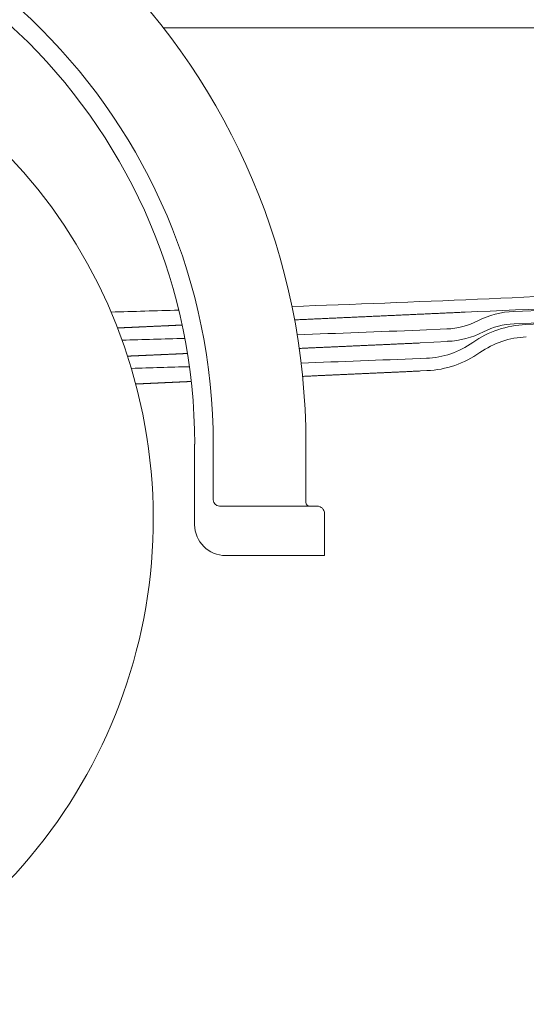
# Model space of a CAD drawing. Header units: metres. Extents: x -167 to 262, y -186 to 508.
# Tile 11 of 161: x 222.435 to 222.844, y -185.698 to -184.903. Entities that reach past the tile are written whole.
import ezdxf

# ---------------------------------------------------------------- set-up
doc = ezdxf.new("R2010")
doc.units = ezdxf.units.M
doc.header["$MEASUREMENT"] = 0

msp = doc.modelspace()

# ---------------------------------------------------------------- linework, layer by layer
at = {"color": 7, "linetype": 'Continuous', "lineweight": 13}
for p, q in [((222.81737, -184.90915), (222.55081, -184.90915)), ((223.6716, -184.90915), (222.62604, -184.90915)), ((222.95783, -185.13331), (222.83372, -185.13834)), ((222.95783, -185.13331), (222.83372, -185.13834)), ((222.96149, -185.14316), (222.83413, -185.14832)), ((222.96149, -185.14316), (222.83413, -185.14832)), ((222.96189, -185.14413), (222.84346, -185.14893)), ((222.96189, -185.14413), (222.84346, -185.14893)), ((222.77977, -185.15252), (222.75784, -185.15341)), ((222.77977, -185.15252), (222.75784, -185.15341)), ((222.78018, -185.1625), (222.75826, -185.16381)), ((222.78018, -185.1625), (222.75826, -185.16381)), ((222.76323, -185.17617), (222.75809, -185.17637)), ((222.76363, -185.18614), (222.7585, -185.18646)), ((222.57611, -185.24569), (222.57611, -185.3106)), ((222.59109, -185.24569), (222.59109, -185.29063)), ((222.66599, -185.24569), (222.66599, -185.29263)), ((222.59608, -185.29562), (222.67498, -185.29562)), ((222.68097, -185.33557), (222.68097, -185.30161)), ((222.60108, -185.33557), (222.68097, -185.33557))]:
    msp.add_line(p, q, dxfattribs=at)
at = {"color": 7, "linetype": 'Continuous', "lineweight": 13, "flags": 128}
for points in [[(222.79446, -185.1389), (222.79338, -185.13895), (222.7923, -185.139), (222.79123, -185.13905), (222.79015, -185.1391), (222.78908, -185.13915), (222.788, -185.13919), (222.78692, -185.13924), (222.78585, -185.13929), (222.78477, -185.13934), (222.7837, -185.13939), (222.78262, -185.13944), (222.78154, -185.13949), (222.78047, -185.13954), (222.77939, -185.13959), (222.77831, -185.13964), (222.77724, -185.13969), (222.77616, -185.13974), (222.77509, -185.13978), (222.77401, -185.13983), (222.77293, -185.13988), (222.77186, -185.13993), (222.77078, -185.13998), (222.76971, -185.14003), (222.76863, -185.14008), (222.76755, -185.14013), (222.76648, -185.14018), (222.7654, -185.14023), (222.76433, -185.14028), (222.76325, -185.14032), (222.76217, -185.14037), (222.7611, -185.14042), (222.76002, -185.14047), (222.75894, -185.14052), (222.75787, -185.14057), (222.75679, -185.14062), (222.75572, -185.14067), (222.75464, -185.14072), (222.75356, -185.14077), (222.75249, -185.14082), (222.75141, -185.14087), (222.75034, -185.14091), (222.74926, -185.14096), (222.74818, -185.14101), (222.74711, -185.14106), (222.74603, -185.14111), (222.74496, -185.14116), (222.74388, -185.14121), (222.7428, -185.14126), (222.74173, -185.14131), (222.74065, -185.14136), (222.73958, -185.14141), (222.7385, -185.14145), (222.73742, -185.1415), (222.73635, -185.14155), (222.73527, -185.1416), (222.73419, -185.14165), (222.73312, -185.1417), (222.73204, -185.14175), (222.73097, -185.1418), (222.72989, -185.14185), (222.72881, -185.1419), (222.72774, -185.14195), (222.72666, -185.14199), (222.72559, -185.14204), (222.72451, -185.14209), (222.72343, -185.14214), (222.72236, -185.14219), (222.72128, -185.14224), (222.72021, -185.14229), (222.71913, -185.14234), (222.71805, -185.14239), (222.71698, -185.14244), (222.7159, -185.14249), (222.71482, -185.14254), (222.71375, -185.14258), (222.71267, -185.14263), (222.7116, -185.14268), (222.71052, -185.14273), (222.70944, -185.14278), (222.70837, -185.14283), (222.70729, -185.14288), (222.70622, -185.14293), (222.70514, -185.14298), (222.70406, -185.14303), (222.70299, -185.14308), (222.70191, -185.14312), (222.70084, -185.14317), (222.69976, -185.14322), (222.69868, -185.14327), (222.69761, -185.14332), (222.69653, -185.14337), (222.69545, -185.14342), (222.69438, -185.14347), (222.6933, -185.14352), (222.69223, -185.14357), (222.69115, -185.14362), (222.69007, -185.14367), (222.689, -185.14371), (222.68792, -185.14376), (222.68685, -185.14381), (222.68577, -185.14386), (222.68469, -185.14391), (222.68362, -185.14396), (222.68254, -185.14401), (222.68147, -185.14406), (222.68039, -185.14411), (222.67931, -185.14416), (222.67824, -185.14421), (222.67716, -185.14425), (222.67609, -185.1443), (222.67501, -185.14435), (222.67393, -185.1444), (222.67286, -185.14445), (222.67178, -185.1445), (222.6707, -185.14455), (222.66963, -185.1446), (222.66855, -185.14465), (222.66748, -185.1447), (222.6664, -185.14475), (222.66532, -185.1448), (222.66425, -185.14484), (222.66317, -185.14489), (222.6621, -185.14494), (222.66102, -185.14499), (222.65994, -185.14504), (222.65887, -185.14509), (222.65779, -185.14514), (222.65672, -185.14519)], [(222.79446, -185.1389), (222.79338, -185.13895), (222.7923, -185.139), (222.79123, -185.13905), (222.79015, -185.1391), (222.78908, -185.13915), (222.788, -185.13919), (222.78692, -185.13924), (222.78585, -185.13929), (222.78477, -185.13934), (222.7837, -185.13939), (222.78262, -185.13944), (222.78154, -185.13949), (222.78047, -185.13954), (222.77939, -185.13959), (222.77831, -185.13964), (222.77724, -185.13969), (222.77616, -185.13974), (222.77509, -185.13978), (222.77401, -185.13983), (222.77293, -185.13988), (222.77186, -185.13993), (222.77078, -185.13998), (222.76971, -185.14003), (222.76863, -185.14008), (222.76755, -185.14013), (222.76648, -185.14018), (222.7654, -185.14023), (222.76433, -185.14028), (222.76325, -185.14032), (222.76217, -185.14037), (222.7611, -185.14042), (222.76002, -185.14047), (222.75894, -185.14052), (222.75787, -185.14057), (222.75679, -185.14062), (222.75572, -185.14067), (222.75464, -185.14072), (222.75356, -185.14077), (222.75249, -185.14082), (222.75141, -185.14087), (222.75034, -185.14091), (222.74926, -185.14096), (222.74818, -185.14101), (222.74711, -185.14106), (222.74603, -185.14111), (222.74496, -185.14116), (222.74388, -185.14121), (222.7428, -185.14126), (222.74173, -185.14131), (222.74065, -185.14136), (222.73958, -185.14141), (222.7385, -185.14145), (222.73742, -185.1415), (222.73635, -185.14155), (222.73527, -185.1416), (222.73419, -185.14165), (222.73312, -185.1417), (222.73204, -185.14175), (222.73097, -185.1418), (222.72989, -185.14185), (222.72881, -185.1419), (222.72774, -185.14195), (222.72666, -185.14199), (222.72559, -185.14204), (222.72451, -185.14209), (222.72343, -185.14214), (222.72236, -185.14219), (222.72128, -185.14224), (222.72021, -185.14229), (222.71913, -185.14234), (222.71805, -185.14239), (222.71698, -185.14244), (222.7159, -185.14249), (222.71482, -185.14254), (222.71375, -185.14258), (222.71267, -185.14263), (222.7116, -185.14268), (222.71052, -185.14273), (222.70944, -185.14278), (222.70837, -185.14283), (222.70729, -185.14288), (222.70622, -185.14293), (222.70514, -185.14298), (222.70406, -185.14303), (222.70299, -185.14308), (222.70191, -185.14312), (222.70084, -185.14317), (222.69976, -185.14322), (222.69868, -185.14327), (222.69761, -185.14332), (222.69653, -185.14337), (222.69545, -185.14342), (222.69438, -185.14347), (222.6933, -185.14352), (222.69223, -185.14357), (222.69115, -185.14362), (222.69007, -185.14367), (222.689, -185.14371), (222.68792, -185.14376), (222.68685, -185.14381), (222.68577, -185.14386), (222.68469, -185.14391), (222.68362, -185.14396), (222.68254, -185.14401), (222.68147, -185.14406), (222.68039, -185.14411), (222.67931, -185.14416), (222.67824, -185.14421), (222.67716, -185.14425), (222.67609, -185.1443), (222.67501, -185.14435), (222.67393, -185.1444), (222.67286, -185.14445), (222.67178, -185.1445), (222.6707, -185.14455), (222.66963, -185.1446), (222.66855, -185.14465), (222.66748, -185.1447), (222.6664, -185.14475), (222.66532, -185.1448), (222.66425, -185.14484), (222.66317, -185.14489), (222.6621, -185.14494), (222.66102, -185.14499), (222.65994, -185.14504), (222.65887, -185.14509), (222.65779, -185.14514), (222.65672, -185.14519)], [(222.56589, -185.14933), (222.56549, -185.14935), (222.56508, -185.14937), (222.56467, -185.14939), (222.56427, -185.14941), (222.56386, -185.14943), (222.56346, -185.14945), (222.56305, -185.14946), (222.56264, -185.14948), (222.56224, -185.1495), (222.56183, -185.14952), (222.56142, -185.14954), (222.56102, -185.14956), (222.56061, -185.14958), (222.5602, -185.14959), (222.5598, -185.14961), (222.55939, -185.14963), (222.55899, -185.14965), (222.55858, -185.14967), (222.55817, -185.14969), (222.55777, -185.14971), (222.55736, -185.14972), (222.55695, -185.14974), (222.55655, -185.14976), (222.55614, -185.14978), (222.55573, -185.1498), (222.55533, -185.14982), (222.55492, -185.14984), (222.55452, -185.14985), (222.55411, -185.14987), (222.5537, -185.14989), (222.5533, -185.14991), (222.55289, -185.14993), (222.55248, -185.14995), (222.55208, -185.14997), (222.55167, -185.14998), (222.55126, -185.15), (222.55086, -185.15002), (222.55045, -185.15004), (222.55005, -185.15006), (222.54964, -185.15008), (222.54923, -185.1501), (222.54883, -185.15011), (222.54842, -185.15013), (222.54801, -185.15015), (222.54761, -185.15017), (222.5472, -185.15019), (222.5468, -185.15021), (222.54639, -185.15023), (222.54598, -185.15024), (222.54558, -185.15026), (222.54517, -185.15028), (222.54476, -185.1503), (222.54436, -185.15032), (222.54395, -185.15034), (222.54354, -185.15036), (222.54314, -185.15037), (222.54273, -185.15039), (222.54233, -185.15041), (222.54192, -185.15043), (222.54151, -185.15045), (222.54111, -185.15047), (222.5407, -185.15049), (222.54029, -185.1505), (222.53989, -185.15052), (222.53948, -185.15054), (222.53907, -185.15056), (222.53867, -185.15058), (222.53826, -185.1506), (222.53786, -185.15061), (222.53745, -185.15063), (222.53704, -185.15065), (222.53664, -185.15067), (222.53623, -185.15069), (222.53582, -185.15071), (222.53542, -185.15073), (222.53501, -185.15074), (222.53461, -185.15076), (222.5342, -185.15078), (222.53379, -185.1508), (222.53339, -185.15082), (222.53298, -185.15084), (222.53257, -185.15086), (222.53217, -185.15087), (222.53176, -185.15089), (222.53135, -185.15091), (222.53095, -185.15093), (222.53054, -185.15095), (222.53014, -185.15097), (222.52973, -185.15099), (222.52932, -185.151), (222.52892, -185.15102), (222.52851, -185.15104), (222.5281, -185.15106), (222.5277, -185.15108), (222.52729, -185.1511), (222.52688, -185.15112), (222.52648, -185.15113), (222.52607, -185.15115), (222.52567, -185.15117), (222.52526, -185.15119), (222.52485, -185.15121), (222.52445, -185.15123), (222.52404, -185.15125), (222.52363, -185.15126), (222.52323, -185.15128), (222.52282, -185.1513), (222.52241, -185.15132), (222.52201, -185.15134), (222.5216, -185.15136), (222.5212, -185.15138), (222.52079, -185.15139), (222.52038, -185.15141), (222.51998, -185.15143), (222.51957, -185.15145), (222.51916, -185.15147), (222.51876, -185.15149), (222.51835, -185.15151), (222.51795, -185.15152), (222.51754, -185.15154), (222.51713, -185.15156), (222.51673, -185.15158), (222.51632, -185.1516), (222.51591, -185.15162), (222.51551, -185.15164), (222.5151, -185.15165), (222.51469, -185.15167), (222.51429, -185.15169), (222.51388, -185.15171)], [(222.56589, -185.14933), (222.56549, -185.14935), (222.56508, -185.14937), (222.56467, -185.14939), (222.56427, -185.14941), (222.56386, -185.14943), (222.56346, -185.14945), (222.56305, -185.14946), (222.56264, -185.14948), (222.56224, -185.1495), (222.56183, -185.14952), (222.56142, -185.14954), (222.56102, -185.14956), (222.56061, -185.14958), (222.5602, -185.14959), (222.5598, -185.14961), (222.55939, -185.14963), (222.55899, -185.14965), (222.55858, -185.14967), (222.55817, -185.14969), (222.55777, -185.14971), (222.55736, -185.14972), (222.55695, -185.14974), (222.55655, -185.14976), (222.55614, -185.14978), (222.55573, -185.1498), (222.55533, -185.14982), (222.55492, -185.14984), (222.55452, -185.14985), (222.55411, -185.14987), (222.5537, -185.14989), (222.5533, -185.14991), (222.55289, -185.14993), (222.55248, -185.14995), (222.55208, -185.14997), (222.55167, -185.14998), (222.55126, -185.15), (222.55086, -185.15002), (222.55045, -185.15004), (222.55005, -185.15006), (222.54964, -185.15008), (222.54923, -185.1501), (222.54883, -185.15011), (222.54842, -185.15013), (222.54801, -185.15015), (222.54761, -185.15017), (222.5472, -185.15019), (222.5468, -185.15021), (222.54639, -185.15023), (222.54598, -185.15024), (222.54558, -185.15026), (222.54517, -185.15028), (222.54476, -185.1503), (222.54436, -185.15032), (222.54395, -185.15034), (222.54354, -185.15036), (222.54314, -185.15037), (222.54273, -185.15039), (222.54233, -185.15041), (222.54192, -185.15043), (222.54151, -185.15045), (222.54111, -185.15047), (222.5407, -185.15049), (222.54029, -185.1505), (222.53989, -185.15052), (222.53948, -185.15054), (222.53907, -185.15056), (222.53867, -185.15058), (222.53826, -185.1506), (222.53786, -185.15061), (222.53745, -185.15063), (222.53704, -185.15065), (222.53664, -185.15067), (222.53623, -185.15069), (222.53582, -185.15071), (222.53542, -185.15073), (222.53501, -185.15074), (222.53461, -185.15076), (222.5342, -185.15078), (222.53379, -185.1508), (222.53339, -185.15082), (222.53298, -185.15084), (222.53257, -185.15086), (222.53217, -185.15087), (222.53176, -185.15089), (222.53135, -185.15091), (222.53095, -185.15093), (222.53054, -185.15095), (222.53014, -185.15097), (222.52973, -185.15099), (222.52932, -185.151), (222.52892, -185.15102), (222.52851, -185.15104), (222.5281, -185.15106), (222.5277, -185.15108), (222.52729, -185.1511), (222.52688, -185.15112), (222.52648, -185.15113), (222.52607, -185.15115), (222.52567, -185.15117), (222.52526, -185.15119), (222.52485, -185.15121), (222.52445, -185.15123), (222.52404, -185.15125), (222.52363, -185.15126), (222.52323, -185.15128), (222.52282, -185.1513), (222.52241, -185.15132), (222.52201, -185.15134), (222.5216, -185.15136), (222.5212, -185.15138), (222.52079, -185.15139), (222.52038, -185.15141), (222.51998, -185.15143), (222.51957, -185.15145), (222.51916, -185.15147), (222.51876, -185.15149), (222.51835, -185.15151), (222.51795, -185.15152), (222.51754, -185.15154), (222.51713, -185.15156), (222.51673, -185.15158), (222.51632, -185.1516), (222.51591, -185.15162), (222.51551, -185.15164), (222.5151, -185.15165), (222.51469, -185.15167), (222.51429, -185.15169), (222.51388, -185.15171)], [(222.75826, -185.16381), (222.7575, -185.16385), (222.75674, -185.16388), (222.75597, -185.16392), (222.75521, -185.16395), (222.75445, -185.16398), (222.75368, -185.16402), (222.75292, -185.16405), (222.75215, -185.16409), (222.75139, -185.16412), (222.75063, -185.16416), (222.74986, -185.16419), (222.7491, -185.16423), (222.74834, -185.16426), (222.74757, -185.16429), (222.74681, -185.16433), (222.74604, -185.16436), (222.74528, -185.1644), (222.74452, -185.16443), (222.74375, -185.16447), (222.74299, -185.1645), (222.74222, -185.16454), (222.74146, -185.16457), (222.7407, -185.16461), (222.73993, -185.16464), (222.73917, -185.16467), (222.73841, -185.16471), (222.73764, -185.16474), (222.73688, -185.16478), (222.73611, -185.16481), (222.73535, -185.16485), (222.73459, -185.16488), (222.73382, -185.16492), (222.73306, -185.16495), (222.7323, -185.16498), (222.73153, -185.16502), (222.73077, -185.16505), (222.73, -185.16509), (222.72924, -185.16512), (222.72848, -185.16516), (222.72771, -185.16519), (222.72695, -185.16523), (222.72618, -185.16526), (222.72542, -185.16529), (222.72466, -185.16533), (222.72389, -185.16536), (222.72313, -185.1654), (222.72237, -185.16543), (222.7216, -185.16547), (222.72084, -185.1655), (222.72007, -185.16554), (222.71931, -185.16557), (222.71855, -185.1656), (222.71778, -185.16564), (222.71702, -185.16567), (222.71626, -185.16571), (222.71549, -185.16574), (222.71473, -185.16578), (222.71396, -185.16581), (222.7132, -185.16585), (222.71244, -185.16588), (222.71167, -185.16592), (222.71091, -185.16595), (222.71015, -185.16598), (222.70938, -185.16602), (222.70862, -185.16605), (222.70785, -185.16609), (222.70709, -185.16612), (222.70633, -185.16616), (222.70556, -185.16619), (222.7048, -185.16623), (222.70403, -185.16626), (222.70327, -185.16629), (222.70251, -185.16633), (222.70174, -185.16636), (222.70098, -185.1664), (222.70022, -185.16643), (222.69945, -185.16647), (222.69869, -185.1665), (222.69792, -185.16654), (222.69716, -185.16657), (222.6964, -185.1666), (222.69563, -185.16664), (222.69487, -185.16667), (222.69411, -185.16671), (222.69334, -185.16674), (222.69258, -185.16678), (222.69181, -185.16681), (222.69105, -185.16685), (222.69029, -185.16688), (222.68952, -185.16691), (222.68876, -185.16695), (222.688, -185.16698), (222.68723, -185.16702), (222.68647, -185.16705), (222.6857, -185.16709), (222.68494, -185.16712), (222.68418, -185.16716), (222.68341, -185.16719), (222.68265, -185.16723), (222.68188, -185.16726), (222.68112, -185.16729), (222.68036, -185.16733), (222.67959, -185.16736), (222.67883, -185.1674), (222.67807, -185.16743), (222.6773, -185.16747), (222.67654, -185.1675), (222.67577, -185.16754), (222.67501, -185.16757), (222.67425, -185.1676), (222.67348, -185.16764), (222.67272, -185.16767), (222.67196, -185.16771), (222.67119, -185.16774), (222.67043, -185.16778), (222.66966, -185.16781), (222.6689, -185.16785), (222.66814, -185.16788), (222.66737, -185.16791), (222.66661, -185.16795), (222.66584, -185.16798), (222.66508, -185.16802), (222.66432, -185.16805), (222.66355, -185.16809), (222.66279, -185.16812), (222.66203, -185.16816), (222.66126, -185.16819), (222.6605, -185.16822)], [(222.75826, -185.16381), (222.7575, -185.16385), (222.75674, -185.16388), (222.75597, -185.16392), (222.75521, -185.16395), (222.75445, -185.16398), (222.75368, -185.16402), (222.75292, -185.16405), (222.75215, -185.16409), (222.75139, -185.16412), (222.75063, -185.16416), (222.74986, -185.16419), (222.7491, -185.16423), (222.74834, -185.16426), (222.74757, -185.16429), (222.74681, -185.16433), (222.74604, -185.16436), (222.74528, -185.1644), (222.74452, -185.16443), (222.74375, -185.16447), (222.74299, -185.1645), (222.74222, -185.16454), (222.74146, -185.16457), (222.7407, -185.16461), (222.73993, -185.16464), (222.73917, -185.16467), (222.73841, -185.16471), (222.73764, -185.16474), (222.73688, -185.16478), (222.73611, -185.16481), (222.73535, -185.16485), (222.73459, -185.16488), (222.73382, -185.16492), (222.73306, -185.16495), (222.7323, -185.16498), (222.73153, -185.16502), (222.73077, -185.16505), (222.73, -185.16509), (222.72924, -185.16512), (222.72848, -185.16516), (222.72771, -185.16519), (222.72695, -185.16523), (222.72618, -185.16526), (222.72542, -185.16529), (222.72466, -185.16533), (222.72389, -185.16536), (222.72313, -185.1654), (222.72237, -185.16543), (222.7216, -185.16547), (222.72084, -185.1655), (222.72007, -185.16554), (222.71931, -185.16557), (222.71855, -185.1656), (222.71778, -185.16564), (222.71702, -185.16567), (222.71626, -185.16571), (222.71549, -185.16574), (222.71473, -185.16578), (222.71396, -185.16581), (222.7132, -185.16585), (222.71244, -185.16588), (222.71167, -185.16592), (222.71091, -185.16595), (222.71015, -185.16598), (222.70938, -185.16602), (222.70862, -185.16605), (222.70785, -185.16609), (222.70709, -185.16612), (222.70633, -185.16616), (222.70556, -185.16619), (222.7048, -185.16623), (222.70403, -185.16626), (222.70327, -185.16629), (222.70251, -185.16633), (222.70174, -185.16636), (222.70098, -185.1664), (222.70022, -185.16643), (222.69945, -185.16647), (222.69869, -185.1665), (222.69792, -185.16654), (222.69716, -185.16657), (222.6964, -185.1666), (222.69563, -185.16664), (222.69487, -185.16667), (222.69411, -185.16671), (222.69334, -185.16674), (222.69258, -185.16678), (222.69181, -185.16681), (222.69105, -185.16685), (222.69029, -185.16688), (222.68952, -185.16691), (222.68876, -185.16695), (222.688, -185.16698), (222.68723, -185.16702), (222.68647, -185.16705), (222.6857, -185.16709), (222.68494, -185.16712), (222.68418, -185.16716), (222.68341, -185.16719), (222.68265, -185.16723), (222.68188, -185.16726), (222.68112, -185.16729), (222.68036, -185.16733), (222.67959, -185.16736), (222.67883, -185.1674), (222.67807, -185.16743), (222.6773, -185.16747), (222.67654, -185.1675), (222.67577, -185.16754), (222.67501, -185.16757), (222.67425, -185.1676), (222.67348, -185.16764), (222.67272, -185.16767), (222.67196, -185.16771), (222.67119, -185.16774), (222.67043, -185.16778), (222.66966, -185.16781), (222.6689, -185.16785), (222.66814, -185.16788), (222.66737, -185.16791), (222.66661, -185.16795), (222.66584, -185.16798), (222.66508, -185.16802), (222.66432, -185.16805), (222.66355, -185.16809), (222.66279, -185.16812), (222.66203, -185.16816), (222.66126, -185.16819), (222.6605, -185.16822)], [(222.57021, -185.1723), (222.56984, -185.17232), (222.56946, -185.17233), (222.56908, -185.17235), (222.5687, -185.17237), (222.56833, -185.17239), (222.56795, -185.1724), (222.56757, -185.17242), (222.5672, -185.17244), (222.56682, -185.17245), (222.56644, -185.17247), (222.56607, -185.17249), (222.56569, -185.1725), (222.56531, -185.17252), (222.56494, -185.17254), (222.56456, -185.17256), (222.56418, -185.17257), (222.5638, -185.17259), (222.56343, -185.17261), (222.56305, -185.17262), (222.56267, -185.17264), (222.5623, -185.17266), (222.56192, -185.17267), (222.56154, -185.17269), (222.56117, -185.17271), (222.56079, -185.17273), (222.56041, -185.17274), (222.56004, -185.17276), (222.55966, -185.17278), (222.55928, -185.17279), (222.55891, -185.17281), (222.55853, -185.17283), (222.55815, -185.17284), (222.55777, -185.17286), (222.5574, -185.17288), (222.55702, -185.1729), (222.55664, -185.17291), (222.55627, -185.17293), (222.55589, -185.17295), (222.55551, -185.17296), (222.55514, -185.17298), (222.55476, -185.173), (222.55438, -185.17301), (222.55401, -185.17303), (222.55363, -185.17305), (222.55325, -185.17307), (222.55287, -185.17308), (222.5525, -185.1731), (222.55212, -185.17312), (222.55174, -185.17313), (222.55137, -185.17315), (222.55099, -185.17317), (222.55061, -185.17318), (222.55024, -185.1732), (222.54986, -185.17322), (222.54948, -185.17324), (222.54911, -185.17325), (222.54873, -185.17327), (222.54835, -185.17329), (222.54798, -185.1733), (222.5476, -185.17332), (222.54722, -185.17334), (222.54684, -185.17335), (222.54647, -185.17337), (222.54609, -185.17339), (222.54571, -185.17341), (222.54534, -185.17342), (222.54496, -185.17344), (222.54458, -185.17346), (222.54421, -185.17347), (222.54383, -185.17349), (222.54345, -185.17351), (222.54308, -185.17352), (222.5427, -185.17354), (222.54232, -185.17356), (222.54195, -185.17358), (222.54157, -185.17359), (222.54119, -185.17361), (222.54081, -185.17363), (222.54044, -185.17364), (222.54006, -185.17366), (222.53968, -185.17368), (222.53931, -185.1737), (222.53893, -185.17371), (222.53855, -185.17373), (222.53818, -185.17375), (222.5378, -185.17376), (222.53742, -185.17378), (222.53705, -185.1738), (222.53667, -185.17381), (222.53629, -185.17383), (222.53591, -185.17385), (222.53554, -185.17387), (222.53516, -185.17388), (222.53478, -185.1739), (222.53441, -185.17392), (222.53403, -185.17393), (222.53365, -185.17395), (222.53328, -185.17397), (222.5329, -185.17398), (222.53252, -185.174), (222.53215, -185.17402), (222.53177, -185.17404), (222.53139, -185.17405), (222.53102, -185.17407), (222.53064, -185.17409), (222.53026, -185.1741), (222.52988, -185.17412), (222.52951, -185.17414), (222.52913, -185.17415), (222.52875, -185.17417), (222.52838, -185.17419), (222.528, -185.17421), (222.52762, -185.17422), (222.52725, -185.17424), (222.52687, -185.17426), (222.52649, -185.17427), (222.52612, -185.17429), (222.52574, -185.17431), (222.52536, -185.17432), (222.52498, -185.17434), (222.52461, -185.17436), (222.52423, -185.17438), (222.52385, -185.17439), (222.52348, -185.17441), (222.5231, -185.17443), (222.52272, -185.17444), (222.52235, -185.17446), (222.52197, -185.17448)], [(222.57021, -185.1723), (222.56984, -185.17232), (222.56946, -185.17233), (222.56908, -185.17235), (222.5687, -185.17237), (222.56833, -185.17239), (222.56795, -185.1724), (222.56757, -185.17242), (222.5672, -185.17244), (222.56682, -185.17245), (222.56644, -185.17247), (222.56607, -185.17249), (222.56569, -185.1725), (222.56531, -185.17252), (222.56494, -185.17254), (222.56456, -185.17256), (222.56418, -185.17257), (222.5638, -185.17259), (222.56343, -185.17261), (222.56305, -185.17262), (222.56267, -185.17264), (222.5623, -185.17266), (222.56192, -185.17267), (222.56154, -185.17269), (222.56117, -185.17271), (222.56079, -185.17273), (222.56041, -185.17274), (222.56004, -185.17276), (222.55966, -185.17278), (222.55928, -185.17279), (222.55891, -185.17281), (222.55853, -185.17283), (222.55815, -185.17284), (222.55777, -185.17286), (222.5574, -185.17288), (222.55702, -185.1729), (222.55664, -185.17291), (222.55627, -185.17293), (222.55589, -185.17295), (222.55551, -185.17296), (222.55514, -185.17298), (222.55476, -185.173), (222.55438, -185.17301), (222.55401, -185.17303), (222.55363, -185.17305), (222.55325, -185.17307), (222.55287, -185.17308), (222.5525, -185.1731), (222.55212, -185.17312), (222.55174, -185.17313), (222.55137, -185.17315), (222.55099, -185.17317), (222.55061, -185.17318), (222.55024, -185.1732), (222.54986, -185.17322), (222.54948, -185.17324), (222.54911, -185.17325), (222.54873, -185.17327), (222.54835, -185.17329), (222.54798, -185.1733), (222.5476, -185.17332), (222.54722, -185.17334), (222.54684, -185.17335), (222.54647, -185.17337), (222.54609, -185.17339), (222.54571, -185.17341), (222.54534, -185.17342), (222.54496, -185.17344), (222.54458, -185.17346), (222.54421, -185.17347), (222.54383, -185.17349), (222.54345, -185.17351), (222.54308, -185.17352), (222.5427, -185.17354), (222.54232, -185.17356), (222.54195, -185.17358), (222.54157, -185.17359), (222.54119, -185.17361), (222.54081, -185.17363), (222.54044, -185.17364), (222.54006, -185.17366), (222.53968, -185.17368), (222.53931, -185.1737), (222.53893, -185.17371), (222.53855, -185.17373), (222.53818, -185.17375), (222.5378, -185.17376), (222.53742, -185.17378), (222.53705, -185.1738), (222.53667, -185.17381), (222.53629, -185.17383), (222.53591, -185.17385), (222.53554, -185.17387), (222.53516, -185.17388), (222.53478, -185.1739), (222.53441, -185.17392), (222.53403, -185.17393), (222.53365, -185.17395), (222.53328, -185.17397), (222.5329, -185.17398), (222.53252, -185.174), (222.53215, -185.17402), (222.53177, -185.17404), (222.53139, -185.17405), (222.53102, -185.17407), (222.53064, -185.17409), (222.53026, -185.1741), (222.52988, -185.17412), (222.52951, -185.17414), (222.52913, -185.17415), (222.52875, -185.17417), (222.52838, -185.17419), (222.528, -185.17421), (222.52762, -185.17422), (222.52725, -185.17424), (222.52687, -185.17426), (222.52649, -185.17427), (222.52612, -185.17429), (222.52574, -185.17431), (222.52536, -185.17432), (222.52498, -185.17434), (222.52461, -185.17436), (222.52423, -185.17438), (222.52385, -185.17439), (222.52348, -185.17441), (222.5231, -185.17443), (222.52272, -185.17444), (222.52235, -185.17446), (222.52197, -185.17448)], [(222.7585, -185.18646), (222.75776, -185.18649), (222.75701, -185.18652), (222.75627, -185.18656), (222.75552, -185.18659), (222.75478, -185.18663), (222.75403, -185.18666), (222.75329, -185.18669), (222.75255, -185.18673), (222.7518, -185.18676), (222.75106, -185.1868), (222.75031, -185.18683), (222.74957, -185.18686), (222.74883, -185.1869), (222.74808, -185.18693), (222.74734, -185.18697), (222.74659, -185.187), (222.74585, -185.18703), (222.7451, -185.18707), (222.74436, -185.1871), (222.74362, -185.18714), (222.74287, -185.18717), (222.74213, -185.1872), (222.74138, -185.18724), (222.74064, -185.18727), (222.73989, -185.18731), (222.73915, -185.18734), (222.73841, -185.18737), (222.73766, -185.18741), (222.73692, -185.18744), (222.73617, -185.18748), (222.73543, -185.18751), (222.73469, -185.18754), (222.73394, -185.18758), (222.7332, -185.18761), (222.73245, -185.18765), (222.73171, -185.18768), (222.73096, -185.18771), (222.73022, -185.18775), (222.72948, -185.18778), (222.72873, -185.18782), (222.72799, -185.18785), (222.72724, -185.18789), (222.7265, -185.18792), (222.72575, -185.18795), (222.72501, -185.18799), (222.72427, -185.18802), (222.72352, -185.18806), (222.72278, -185.18809), (222.72203, -185.18812), (222.72129, -185.18816), (222.72054, -185.18819), (222.7198, -185.18823), (222.71906, -185.18826), (222.71831, -185.18829), (222.71757, -185.18833), (222.71682, -185.18836), (222.71608, -185.1884), (222.71534, -185.18843), (222.71459, -185.18846), (222.71385, -185.1885), (222.7131, -185.18853), (222.71236, -185.18857), (222.71161, -185.1886), (222.71087, -185.18863), (222.71013, -185.18867), (222.70938, -185.1887), (222.70864, -185.18874), (222.70789, -185.18877), (222.70715, -185.1888), (222.7064, -185.18884), (222.70566, -185.18887), (222.70492, -185.18891), (222.70417, -185.18894), (222.70343, -185.18897), (222.70268, -185.18901), (222.70194, -185.18904), (222.7012, -185.18908), (222.70045, -185.18911), (222.69971, -185.18914), (222.69896, -185.18918), (222.69822, -185.18921), (222.69747, -185.18925), (222.69673, -185.18928), (222.69599, -185.18931), (222.69524, -185.18935), (222.6945, -185.18938), (222.69375, -185.18942), (222.69301, -185.18945), (222.69226, -185.18948), (222.69152, -185.18952), (222.69078, -185.18955), (222.69003, -185.18959), (222.68929, -185.18962), (222.68854, -185.18965), (222.6878, -185.18969), (222.68706, -185.18972), (222.68631, -185.18976), (222.68557, -185.18979), (222.68482, -185.18983), (222.68408, -185.18986), (222.68333, -185.18989), (222.68259, -185.18993), (222.68185, -185.18996), (222.6811, -185.19), (222.68036, -185.19003), (222.67961, -185.19006), (222.67887, -185.1901), (222.67812, -185.19013), (222.67738, -185.19017), (222.67664, -185.1902), (222.67589, -185.19023), (222.67515, -185.19027), (222.6744, -185.1903), (222.67366, -185.19034), (222.67291, -185.19037), (222.67217, -185.1904), (222.67143, -185.19044), (222.67068, -185.19047), (222.66994, -185.19051), (222.66919, -185.19054), (222.66845, -185.19057), (222.66771, -185.19061), (222.66696, -185.19064), (222.66622, -185.19068), (222.66547, -185.19071), (222.66473, -185.19074), (222.66398, -185.19078), (222.66324, -185.19081)], [(222.7585, -185.18646), (222.75776, -185.18649), (222.75701, -185.18652), (222.75627, -185.18656), (222.75552, -185.18659), (222.75478, -185.18663), (222.75403, -185.18666), (222.75329, -185.18669), (222.75255, -185.18673), (222.7518, -185.18676), (222.75106, -185.1868), (222.75031, -185.18683), (222.74957, -185.18686), (222.74883, -185.1869), (222.74808, -185.18693), (222.74734, -185.18697), (222.74659, -185.187), (222.74585, -185.18703), (222.7451, -185.18707), (222.74436, -185.1871), (222.74362, -185.18714), (222.74287, -185.18717), (222.74213, -185.1872), (222.74138, -185.18724), (222.74064, -185.18727), (222.73989, -185.18731), (222.73915, -185.18734), (222.73841, -185.18737), (222.73766, -185.18741), (222.73692, -185.18744), (222.73617, -185.18748), (222.73543, -185.18751), (222.73469, -185.18754), (222.73394, -185.18758), (222.7332, -185.18761), (222.73245, -185.18765), (222.73171, -185.18768), (222.73096, -185.18771), (222.73022, -185.18775), (222.72948, -185.18778), (222.72873, -185.18782), (222.72799, -185.18785), (222.72724, -185.18789), (222.7265, -185.18792), (222.72575, -185.18795), (222.72501, -185.18799), (222.72427, -185.18802), (222.72352, -185.18806), (222.72278, -185.18809), (222.72203, -185.18812), (222.72129, -185.18816), (222.72054, -185.18819), (222.7198, -185.18823), (222.71906, -185.18826), (222.71831, -185.18829), (222.71757, -185.18833), (222.71682, -185.18836), (222.71608, -185.1884), (222.71534, -185.18843), (222.71459, -185.18846), (222.71385, -185.1885), (222.7131, -185.18853), (222.71236, -185.18857), (222.71161, -185.1886), (222.71087, -185.18863), (222.71013, -185.18867), (222.70938, -185.1887), (222.70864, -185.18874), (222.70789, -185.18877), (222.70715, -185.1888), (222.7064, -185.18884), (222.70566, -185.18887), (222.70492, -185.18891), (222.70417, -185.18894), (222.70343, -185.18897), (222.70268, -185.18901), (222.70194, -185.18904), (222.7012, -185.18908), (222.70045, -185.18911), (222.69971, -185.18914), (222.69896, -185.18918), (222.69822, -185.18921), (222.69747, -185.18925), (222.69673, -185.18928), (222.69599, -185.18931), (222.69524, -185.18935), (222.6945, -185.18938), (222.69375, -185.18942), (222.69301, -185.18945), (222.69226, -185.18948), (222.69152, -185.18952), (222.69078, -185.18955), (222.69003, -185.18959), (222.68929, -185.18962), (222.68854, -185.18965), (222.6878, -185.18969), (222.68706, -185.18972), (222.68631, -185.18976), (222.68557, -185.18979), (222.68482, -185.18983), (222.68408, -185.18986), (222.68333, -185.18989), (222.68259, -185.18993), (222.68185, -185.18996), (222.6811, -185.19), (222.68036, -185.19003), (222.67961, -185.19006), (222.67887, -185.1901), (222.67812, -185.19013), (222.67738, -185.19017), (222.67664, -185.1902), (222.67589, -185.19023), (222.67515, -185.19027), (222.6744, -185.1903), (222.67366, -185.19034), (222.67291, -185.19037), (222.67217, -185.1904), (222.67143, -185.19044), (222.67068, -185.19047), (222.66994, -185.19051), (222.66919, -185.19054), (222.66845, -185.19057), (222.66771, -185.19061), (222.66696, -185.19064), (222.66622, -185.19068), (222.66547, -185.19071), (222.66473, -185.19074), (222.66398, -185.19078), (222.66324, -185.19081)], [(222.5733, -185.19493), (222.57295, -185.19494), (222.5726, -185.19496), (222.57225, -185.19497), (222.5719, -185.19499), (222.57155, -185.19501), (222.5712, -185.19502), (222.57085, -185.19504), (222.5705, -185.19505), (222.57015, -185.19507), (222.5698, -185.19509), (222.56945, -185.1951), (222.56911, -185.19512), (222.56876, -185.19513), (222.56841, -185.19515), (222.56806, -185.19517), (222.56771, -185.19518), (222.56736, -185.1952), (222.56701, -185.19521), (222.56666, -185.19523), (222.56631, -185.19525), (222.56596, -185.19526), (222.56561, -185.19528), (222.56526, -185.19529), (222.56491, -185.19531), (222.56456, -185.19532), (222.56421, -185.19534), (222.56386, -185.19536), (222.56351, -185.19537), (222.56317, -185.19539), (222.56282, -185.1954), (222.56247, -185.19542), (222.56212, -185.19544), (222.56177, -185.19545), (222.56142, -185.19547), (222.56107, -185.19548), (222.56072, -185.1955), (222.56037, -185.19552), (222.56002, -185.19553), (222.55967, -185.19555), (222.55932, -185.19556), (222.55897, -185.19558), (222.55862, -185.1956), (222.55827, -185.19561), (222.55792, -185.19563), (222.55757, -185.19564), (222.55722, -185.19566), (222.55688, -185.19568), (222.55653, -185.19569), (222.55618, -185.19571), (222.55583, -185.19572), (222.55548, -185.19574), (222.55513, -185.19576), (222.55478, -185.19577), (222.55443, -185.19579), (222.55408, -185.1958), (222.55373, -185.19582), (222.55338, -185.19584), (222.55303, -185.19585), (222.55268, -185.19587), (222.55233, -185.19588), (222.55198, -185.1959), (222.55163, -185.19592), (222.55128, -185.19593), (222.55093, -185.19595), (222.55059, -185.19596), (222.55024, -185.19598), (222.54989, -185.196), (222.54954, -185.19601), (222.54919, -185.19603), (222.54884, -185.19604), (222.54849, -185.19606), (222.54814, -185.19608), (222.54779, -185.19609), (222.54744, -185.19611), (222.54709, -185.19612), (222.54674, -185.19614), (222.54639, -185.19616), (222.54604, -185.19617), (222.54569, -185.19619), (222.54534, -185.1962), (222.54499, -185.19622), (222.54464, -185.19624), (222.5443, -185.19625), (222.54395, -185.19627), (222.5436, -185.19628), (222.54325, -185.1963), (222.5429, -185.19632), (222.54255, -185.19633), (222.5422, -185.19635), (222.54185, -185.19636), (222.5415, -185.19638), (222.54115, -185.1964), (222.5408, -185.19641), (222.54045, -185.19643), (222.5401, -185.19644), (222.53975, -185.19646), (222.5394, -185.19648), (222.53905, -185.19649), (222.5387, -185.19651), (222.53835, -185.19652), (222.53801, -185.19654), (222.53766, -185.19656), (222.53731, -185.19657), (222.53696, -185.19659), (222.53661, -185.1966), (222.53626, -185.19662), (222.53591, -185.19664), (222.53556, -185.19665), (222.53521, -185.19667), (222.53486, -185.19668), (222.53451, -185.1967), (222.53416, -185.19672), (222.53381, -185.19673), (222.53346, -185.19675), (222.53311, -185.19676), (222.53276, -185.19678), (222.53241, -185.1968), (222.53207, -185.19681), (222.53172, -185.19683), (222.53137, -185.19684), (222.53102, -185.19686), (222.53067, -185.19688), (222.53032, -185.19689), (222.52997, -185.19691), (222.52962, -185.19692), (222.52927, -185.19694), (222.52892, -185.19695), (222.52857, -185.19697)], [(222.5733, -185.19493), (222.57295, -185.19494), (222.5726, -185.19496), (222.57225, -185.19497), (222.5719, -185.19499), (222.57155, -185.19501), (222.5712, -185.19502), (222.57085, -185.19504), (222.5705, -185.19505), (222.57015, -185.19507), (222.5698, -185.19509), (222.56945, -185.1951), (222.56911, -185.19512), (222.56876, -185.19513), (222.56841, -185.19515), (222.56806, -185.19517), (222.56771, -185.19518), (222.56736, -185.1952), (222.56701, -185.19521), (222.56666, -185.19523), (222.56631, -185.19525), (222.56596, -185.19526), (222.56561, -185.19528), (222.56526, -185.19529), (222.56491, -185.19531), (222.56456, -185.19532), (222.56421, -185.19534), (222.56386, -185.19536), (222.56351, -185.19537), (222.56317, -185.19539), (222.56282, -185.1954), (222.56247, -185.19542), (222.56212, -185.19544), (222.56177, -185.19545), (222.56142, -185.19547), (222.56107, -185.19548), (222.56072, -185.1955), (222.56037, -185.19552), (222.56002, -185.19553), (222.55967, -185.19555), (222.55932, -185.19556), (222.55897, -185.19558), (222.55862, -185.1956), (222.55827, -185.19561), (222.55792, -185.19563), (222.55757, -185.19564), (222.55722, -185.19566), (222.55688, -185.19568), (222.55653, -185.19569), (222.55618, -185.19571), (222.55583, -185.19572), (222.55548, -185.19574), (222.55513, -185.19576), (222.55478, -185.19577), (222.55443, -185.19579), (222.55408, -185.1958), (222.55373, -185.19582), (222.55338, -185.19584), (222.55303, -185.19585), (222.55268, -185.19587), (222.55233, -185.19588), (222.55198, -185.1959), (222.55163, -185.19592), (222.55128, -185.19593), (222.55093, -185.19595), (222.55059, -185.19596), (222.55024, -185.19598), (222.54989, -185.196), (222.54954, -185.19601), (222.54919, -185.19603), (222.54884, -185.19604), (222.54849, -185.19606), (222.54814, -185.19608), (222.54779, -185.19609), (222.54744, -185.19611), (222.54709, -185.19612), (222.54674, -185.19614), (222.54639, -185.19616), (222.54604, -185.19617), (222.54569, -185.19619), (222.54534, -185.1962), (222.54499, -185.19622), (222.54464, -185.19624), (222.5443, -185.19625), (222.54395, -185.19627), (222.5436, -185.19628), (222.54325, -185.1963), (222.5429, -185.19632), (222.54255, -185.19633), (222.5422, -185.19635), (222.54185, -185.19636), (222.5415, -185.19638), (222.54115, -185.1964), (222.5408, -185.19641), (222.54045, -185.19643), (222.5401, -185.19644), (222.53975, -185.19646), (222.5394, -185.19648), (222.53905, -185.19649), (222.5387, -185.19651), (222.53835, -185.19652), (222.53801, -185.19654), (222.53766, -185.19656), (222.53731, -185.19657), (222.53696, -185.19659), (222.53661, -185.1966), (222.53626, -185.19662), (222.53591, -185.19664), (222.53556, -185.19665), (222.53521, -185.19667), (222.53486, -185.19668), (222.53451, -185.1967), (222.53416, -185.19672), (222.53381, -185.19673), (222.53346, -185.19675), (222.53311, -185.19676), (222.53276, -185.19678), (222.53241, -185.1968), (222.53207, -185.19681), (222.53172, -185.19683), (222.53137, -185.19684), (222.53102, -185.19686), (222.53067, -185.19688), (222.53032, -185.19689), (222.52997, -185.19691), (222.52962, -185.19692), (222.52927, -185.19694), (222.52892, -185.19695), (222.52857, -185.19697)]]:
    msp.add_lwpolyline(points, dxfattribs=at)
at = {"color": 7, "linetype": 'Continuous', "lineweight": 13}
for centre, radius, start, end in [((222.11675, -185.24569), 0.54924, 0, 180), ((222.11675, -185.24569), 0.47435, 0, 180), ((222.11675, -185.24569), 0.45937, 0, 180), ((222.11675, -185.30561), 0.42591, 292.86046, 247.13954), ((222.01737, -166.87063), 18.27481, 271.998205, 272.938774), ((222.01737, -166.87063), 18.27481, 271.998205, 272.938774), ((222.01737, -166.87063), 18.27481, 271.540455, 271.711364), ((222.01737, -166.87063), 18.27481, 271.540455, 271.711364), ((222.01737, -166.87063), 18.28479, 272.435752, 272.946217), ((222.01737, -166.87063), 18.28479, 272.435752, 272.946217), ((222.77735, -185.09265), 0.05992, 272.32048, 297.13211), ((222.77735, -185.09265), 0.05992, 272.32048, 297.13211), ((222.83655, -185.20819), 0.0699, 92.32048, 117.13211), ((222.83655, -185.20819), 0.0699, 92.32048, 117.13211), ((222.01751, -166.88361), 18.28479, 272.009924, 272.320483), ((222.01751, -166.88361), 18.28479, 272.009924, 272.320483), ((222.8467, -185.22875), 0.07989, 92.32048, 125.18036), ((222.8467, -185.22875), 0.07989, 92.32048, 125.18036), ((222.83655, -185.20819), 0.05992, 92.32048, 117.13211), ((222.83655, -185.20819), 0.05992, 92.32048, 117.13211), ((222.01751, -166.88361), 18.28479, 271.567115, 271.725453), ((222.01751, -166.88361), 18.28479, 271.567115, 271.725453), ((222.77735, -185.09265), 0.0699, 272.32048, 297.13211), ((222.77735, -185.09265), 0.0699, 272.32048, 297.13211), ((222.8467, -185.22875), 0.0699, 92.32048, 125.18036), ((222.8467, -185.22875), 0.0699, 92.32048, 125.18036), ((222.7604, -185.10632), 0.0699, 272.32048, 305.18036), ((222.7604, -185.10632), 0.0699, 272.32048, 305.18036), ((222.01776, -166.90657), 18.28479, 272.019311, 272.320483), ((222.01776, -166.90657), 18.28479, 272.019311, 272.320483), ((222.7604, -185.10632), 0.07989, 272.32048, 305.18036), ((222.7604, -185.10632), 0.07989, 272.32048, 305.18036), ((222.01776, -166.90657), 18.28479, 271.589739, 271.736399), ((222.01776, -166.90657), 18.28479, 271.589739, 271.736399), ((222.59608, -185.29063), 0.00499, 180, 270), ((222.66898, -185.29263), 0.003, 180, 270), ((222.67498, -185.30161), 0.00599, 0, 90), ((222.60108, -185.3106), 0.02497, 180, 270)]:
    msp.add_arc(centre, radius, start, end, dxfattribs=at)

doc.saveas('drawing.dxf')
